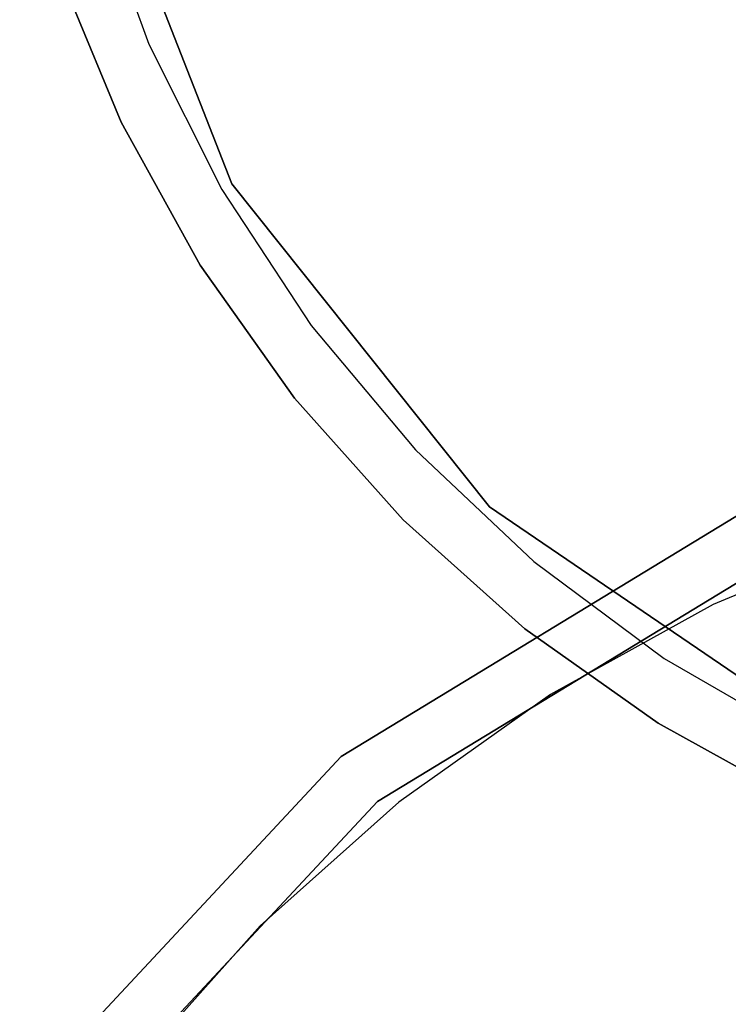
# Model space of a CAD drawing. Extents: x 0.03 to 4.74, y -5.92 to 1.99.
# Tile 2 of 21: x 0.46 to 1.42, y -2.07 to -0.72. Entities that reach past the tile are written whole.
import ezdxf

# ---------------------------------------------------------------- set-up
doc = ezdxf.new("R2010")
doc.units = 0
doc.header["$MEASUREMENT"] = 0
doc.layers.get('0').update_dxf_attribs({"color": 13, "linetype": 'CONTINUOUS'})

# ---------------------------------------------------------------- blocks, each defined once
blk = doc.blocks.new('TESSA-LED_STL')
at = {"color": 0}
for p, q in [((0.746, -0.9467, 0.2763), (0.5398, -0.4213, 0.2763)), ((0.5398, -0.4213, 0.0007), (0.746, -0.9467, 0.0007)), ((0.5398, -0.4213, 0.0007), (0.746, -0.9467, 0.0007)), ((0.746, -0.9467, 0.2763), (0.5398, -0.4213, 0.2763)), ((0.5566, -0.5476, 0), (0.6325, -0.7563, 0)), ((0.5566, -0.5476, 0), (0.6325, -0.7563, 0)), ((0.5566, -0.5476, 0.3543), (0.6325, -0.7563, 0.3543)), ((0.5566, -0.5476, 0.3543), (0.6325, -0.7563, 0.3543)), ((0.5945, -0.8626, 0.4331), (0.5092, -0.6567, 0.4331)), ((0.5092, -0.6567, 0), (0.5945, -0.8626, 0)), ((0.5945, -0.8626, 0.4331), (0.5092, -0.6567, 0.4331)), ((0.5092, -0.6567, 0), (0.5945, -0.8626, 0)), ((0.6325, -0.7563, 0), (0.7322, -0.9547, 0)), ((0.6325, -0.7563, 0), (0.7322, -0.9547, 0)), ((0.6325, -0.7563, 0), (0.6325, -0.7563, 0.3543)), ((0.6325, -0.7563, 0.3543), (0.7322, -0.9547, 0.3543)), ((0.6325, -0.7563, 0), (0.6325, -0.7563, 0.3543)), ((0.6325, -0.7563, 0.3543), (0.7322, -0.9547, 0.3543)), ((0.7024, -1.0578, 0.4331), (0.5945, -0.8626, 0.4331)), ((0.5945, -0.8626, 0.4331), (0.5945, -0.8626, 0)), ((0.5945, -0.8626, 0), (0.7024, -1.0578, 0)), ((0.5945, -0.8626, 0.4331), (0.5945, -0.8626, 0)), ((0.7024, -1.0578, 0.4331), (0.5945, -0.8626, 0.4331)), ((0.5945, -0.8626, 0), (0.7024, -1.0578, 0)), ((1.0979, -1.388, 0.2763), (0.746, -0.9467, 0.2763)), ((0.746, -0.9467, 0.2763), (0.746, -0.9467, 0.0007)), ((0.746, -0.9467, 0.0007), (1.0979, -1.388, 0.0007)), ((0.746, -0.9467, 0.2763), (0.746, -0.9467, 0.0007)), ((0.746, -0.9467, 0.0007), (1.0979, -1.388, 0.0007)), ((1.0979, -1.388, 0.2763), (0.746, -0.9467, 0.2763)), ((0.7322, -0.9547, 0), (0.8542, -1.1402, 0)), ((0.7322, -0.9547, 0), (0.8542, -1.1402, 0)), ((0.7322, -0.9547, 0), (0.7322, -0.9547, 0.3543)), ((0.7322, -0.9547, 0.3543), (0.8542, -1.1402, 0.3543)), ((0.7322, -0.9547, 0), (0.7322, -0.9547, 0.3543)), ((0.7322, -0.9547, 0.3543), (0.8542, -1.1402, 0.3543)), ((0.8314, -1.2396, 0.4331), (0.7024, -1.0578, 0.4331)), ((0.7024, -1.0578, 0.4331), (0.7024, -1.0578, 0)), ((0.7024, -1.0578, 0), (0.8314, -1.2396, 0)), ((0.7024, -1.0578, 0.4331), (0.7024, -1.0578, 0)), ((0.8314, -1.2396, 0.4331), (0.7024, -1.0578, 0.4331)), ((0.7024, -1.0578, 0), (0.8314, -1.2396, 0)), ((0.8542, -1.1402, 0), (0.9969, -1.3103, 0)), ((0.8542, -1.1402, 0), (0.9969, -1.3103, 0)), ((0.8542, -1.1402, 0), (0.8542, -1.1402, 0.3543)), ((0.8542, -1.1402, 0.3543), (0.9969, -1.3103, 0.3543)), ((0.8542, -1.1402, 0), (0.8542, -1.1402, 0.3543)), ((0.8542, -1.1402, 0.3543), (0.9969, -1.3103, 0.3543)), ((0.98, -1.4059, 0.4331), (0.8314, -1.2396, 0.4331)), ((0.8314, -1.2396, 0.4331), (0.8314, -1.2396, 0)), ((0.8314, -1.2396, 0), (0.98, -1.4059, 0)), ((0.8314, -1.2396, 0.4331), (0.8314, -1.2396, 0)), ((0.98, -1.4059, 0.4331), (0.8314, -1.2396, 0.4331)), ((0.8314, -1.2396, 0), (0.98, -1.4059, 0)), ((0.9969, -1.3103, 0), (1.1585, -1.4627, 0)), ((0.9969, -1.3103, 0), (1.1585, -1.4627, 0)), ((0.9969, -1.3103, 0), (0.9969, -1.3103, 0.3543)), ((0.9969, -1.3103, 0.3543), (1.1585, -1.4627, 0.3543)), ((0.9969, -1.3103, 0), (0.9969, -1.3103, 0.3543)), ((0.9969, -1.3103, 0.3543), (1.1585, -1.4627, 0.3543)), ((1.4447, -1.3948, 39.0165), (0.8951, -1.7291, 39.0165)), ((0.8951, -1.7291, 37.5992), (1.4447, -1.3948, 37.5992)), ((0.8951, -1.7291, 37.5992), (1.4447, -1.3948, 37.5992)), ((1.4447, -1.3948, 39.0165), (0.8951, -1.7291, 39.0165)), ((1.5643, -1.706, 0.2763), (1.0979, -1.388, 0.2763)), ((1.0979, -1.388, 0.2763), (1.0979, -1.388, 0.0007)), ((1.0979, -1.388, 0.0007), (1.5643, -1.706, 0.0007)), ((1.0979, -1.388, 0.2763), (1.0979, -1.388, 0.0007)), ((1.0979, -1.388, 0.0007), (1.5643, -1.706, 0.0007)), ((1.5643, -1.706, 0.2763), (1.0979, -1.388, 0.2763)), ((1.1462, -1.5544, 0.4331), (0.98, -1.4059, 0.4331)), ((0.98, -1.4059, 0.4331), (0.98, -1.4059, 0)), ((0.98, -1.4059, 0), (1.1462, -1.5544, 0)), ((0.98, -1.4059, 0.4331), (0.98, -1.4059, 0)), ((1.1462, -1.5544, 0.4331), (0.98, -1.4059, 0.4331)), ((0.98, -1.4059, 0), (1.1462, -1.5544, 0)), ((1.6379, -1.4241, 37.6027), (1.4033, -1.5213, 37.6027)), ((1.1585, -1.4627, 0), (1.3366, -1.5953, 0)), ((1.1585, -1.4627, 0), (1.3366, -1.5953, 0)), ((1.1585, -1.4627, 0), (1.1585, -1.4627, 0.3543)), ((1.1585, -1.4627, 0.3543), (1.3366, -1.5953, 0.3543)), ((1.1585, -1.4627, 0), (1.1585, -1.4627, 0.3543)), ((1.1585, -1.4627, 0.3543), (1.3366, -1.5953, 0.3543)), ((0.9448, -1.7902, 38.9378), (1.4761, -1.4671, 38.9378)), ((1.4761, -1.4671, 37.5992), (0.9448, -1.7902, 37.5992)), ((0.9448, -1.7902, 38.9378), (1.4761, -1.4671, 38.9378)), ((1.4761, -1.4671, 37.5992), (0.9448, -1.7902, 37.5992)), ((1.4033, -1.5213, 37.6027), (1.1811, -1.6441, 37.6027)), ((1.328, -1.6834, 0.4331), (1.1462, -1.5544, 0.4331)), ((1.1462, -1.5544, 0.4331), (1.1462, -1.5544, 0)), ((1.1462, -1.5544, 0), (1.328, -1.6834, 0)), ((1.1462, -1.5544, 0.4331), (1.1462, -1.5544, 0)), ((1.328, -1.6834, 0.4331), (1.1462, -1.5544, 0.4331)), ((1.1462, -1.5544, 0), (1.328, -1.6834, 0)), ((1.3366, -1.5953, 0), (1.5289, -1.7063, 0)), ((1.3366, -1.5953, 0), (1.5289, -1.7063, 0)), ((1.3366, -1.5953, 0), (1.3366, -1.5953, 0.3543)), ((1.3366, -1.5953, 0.3543), (1.5289, -1.7063, 0.3543)), ((1.3366, -1.5953, 0), (1.3366, -1.5953, 0.3543)), ((1.3366, -1.5953, 0.3543), (1.5289, -1.7063, 0.3543)), ((1.1811, -1.6441, 37.6027), (0.974, -1.7911, 37.6027)), ((1.5232, -1.7913, 0.4331), (1.328, -1.6834, 0.4331)), ((1.328, -1.6834, 0.4331), (1.328, -1.6834, 0)), ((1.328, -1.6834, 0), (1.5232, -1.7913, 0)), ((1.328, -1.6834, 0.4331), (1.328, -1.6834, 0)), ((1.5232, -1.7913, 0.4331), (1.328, -1.6834, 0.4331)), ((1.328, -1.6834, 0), (1.5232, -1.7913, 0)), ((0.8951, -1.7291, 39.0165), (0.456, -2.1992, 39.0165)), ((0.456, -2.1992, 37.5992), (0.8951, -1.7291, 37.5992)), ((0.456, -2.1992, 37.5992), (0.8951, -1.7291, 37.5992)), ((0.8951, -1.7291, 39.0165), (0.456, -2.1992, 39.0165)), ((0.8951, -1.7291, 37.5992), (0.8951, -1.7291, 39.0165)), ((0.8951, -1.7291, 37.5992), (0.8951, -1.7291, 39.0165)), ((0.5203, -2.2446, 38.9378), (0.9448, -1.7902, 38.9378)), ((0.9448, -1.7902, 37.5992), (0.5203, -2.2446, 37.5992)), ((0.5203, -2.2446, 38.9378), (0.9448, -1.7902, 38.9378)), ((0.9448, -1.7902, 37.5992), (0.5203, -2.2446, 37.5992)), ((0.974, -1.7911, 37.6027), (0.7846, -1.9603, 37.6027)), ((0.9448, -1.7902, 38.9378), (0.9448, -1.7902, 37.5992)), ((0.9448, -1.7902, 38.9378), (0.9448, -1.7902, 37.5992)), ((0.7846, -1.9603, 37.6027), (0.6154, -2.1496, 37.6027))]:
    blk.add_line(p, q, dxfattribs=at)

msp = doc.modelspace()

# ---------------------------------------------------------------- block references
at = {"color": 0}
msp.add_blockref('TESSA-LED_STL', (0, 0), dxfattribs=at)

doc.saveas('drawing.dxf')
